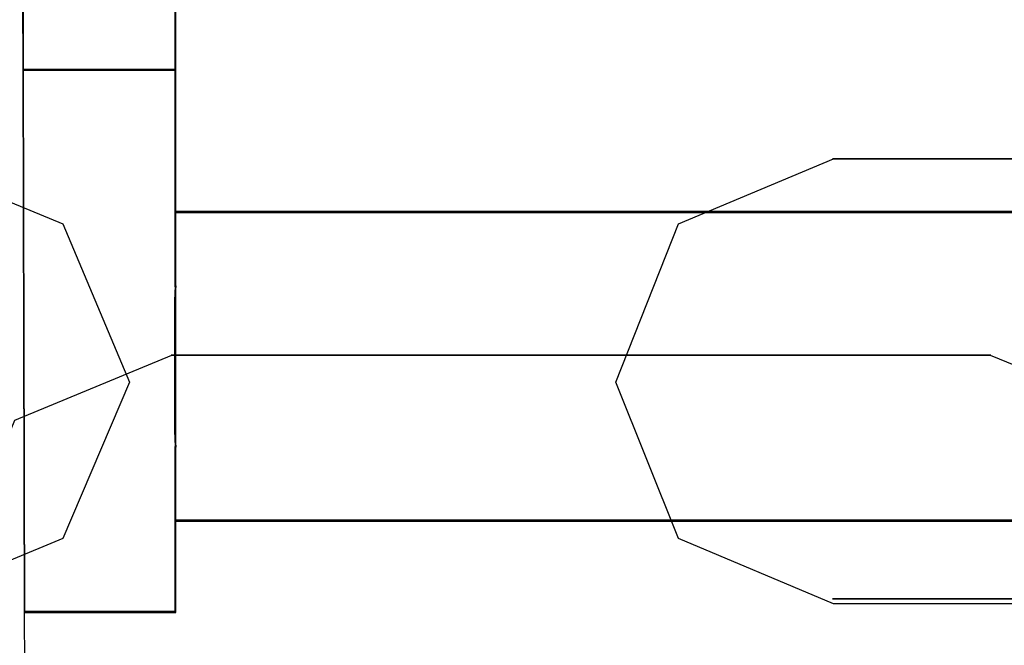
# Model space of a CAD drawing. Header units: millimetres. Extents: x 18084 to 52399, y 38174 to 56392.
# Tile 117 of 250: x 25556 to 25570, y 50615 to 50624. Entities that reach past the tile are written whole.
import ezdxf

# ---------------------------------------------------------------- set-up
doc = ezdxf.new("R2010")
doc.units = ezdxf.units.MM
doc.header["$LTSCALE"] = 100
doc.layers.add('30', color=7, linetype='Continuous')
doc.layers.add('45', color=7, linetype='Continuous')

msp = doc.modelspace()

# ---------------------------------------------------------------- linework, layer by layer
at = {"layer": '30', "color": 7}
for points in [[(25556.33, 50621.032), (25557.283, 50618.771), (25556.33, 50616.541), (25554.086, 50615.611), (25542.404, 50615.611), (25540.129, 50616.541), (25539.207, 50618.771), (25540.129, 50621.032), (25542.404, 50621.961), (25554.086, 50621.961), (25556.33, 50621.032)], [(25556.33, 50621.032), (25557.283, 50618.771), (25556.33, 50616.541), (25554.086, 50615.611), (25542.404, 50615.611), (25540.129, 50616.541), (25539.207, 50618.771), (25540.129, 50621.032), (25542.404, 50621.961), (25554.086, 50621.961), (25556.33, 50621.032)], [(25556.33, 50621.032), (25557.283, 50618.771), (25556.33, 50616.541), (25554.086, 50615.611), (25542.404, 50615.611), (25540.129, 50616.541), (25539.207, 50618.771), (25540.129, 50621.032), (25542.404, 50621.961), (25554.086, 50621.961), (25556.33, 50621.032)], [(25556.33, 50621.032), (25557.283, 50618.771), (25556.33, 50616.541), (25554.086, 50615.611), (25542.404, 50615.611), (25540.129, 50616.541), (25539.207, 50618.771), (25540.129, 50621.032), (25542.404, 50621.961), (25554.086, 50621.961), (25556.33, 50621.032)], [(25556.33, 50621.032), (25557.283, 50618.771), (25556.33, 50616.541), (25554.086, 50615.611), (25542.404, 50615.611), (25540.129, 50616.541), (25539.207, 50618.771), (25540.129, 50621.032), (25542.404, 50621.961), (25554.086, 50621.961), (25556.33, 50621.032)], [(25556.33, 50621.032), (25557.283, 50618.771), (25556.33, 50616.541), (25554.086, 50615.611), (25542.404, 50615.611), (25540.129, 50616.541), (25539.207, 50618.771), (25540.129, 50621.032), (25542.404, 50621.961), (25554.086, 50621.961), (25556.33, 50621.032)], [(25581.382, 50621.032), (25582.273, 50618.771), (25581.382, 50616.541), (25579.107, 50615.611), (25567.332, 50615.611), (25565.119, 50616.541), (25564.227, 50618.771), (25565.119, 50621.032), (25567.332, 50621.961), (25579.107, 50621.961), (25581.382, 50621.032)], [(25581.382, 50621.032), (25582.273, 50618.771), (25581.382, 50616.541), (25579.107, 50615.611), (25567.332, 50615.611), (25565.119, 50616.541), (25564.227, 50618.771), (25565.119, 50621.032), (25567.332, 50621.961), (25579.107, 50621.961), (25581.382, 50621.032)], [(25581.382, 50621.032), (25582.273, 50618.771), (25581.382, 50616.541), (25579.107, 50615.611), (25567.332, 50615.611), (25565.119, 50616.541), (25564.227, 50618.771), (25565.119, 50621.032), (25567.332, 50621.961), (25579.107, 50621.961), (25581.382, 50621.032)], [(25581.382, 50621.032), (25582.273, 50618.771), (25581.382, 50616.541), (25579.107, 50615.611), (25567.332, 50615.611), (25565.119, 50616.541), (25564.227, 50618.771), (25565.119, 50621.032), (25567.332, 50621.961), (25579.107, 50621.961), (25581.382, 50621.032)], [(25581.382, 50621.032), (25582.273, 50618.771), (25581.382, 50616.541), (25579.107, 50615.611), (25567.332, 50615.611), (25565.119, 50616.541), (25564.227, 50618.771), (25565.119, 50621.032), (25567.332, 50621.961), (25579.107, 50621.961), (25581.382, 50621.032)], [(25581.382, 50621.032), (25582.273, 50618.771), (25581.382, 50616.541), (25579.107, 50615.611), (25567.332, 50615.611), (25565.119, 50616.541), (25564.227, 50618.771), (25565.119, 50621.032), (25567.332, 50621.961), (25579.107, 50621.961), (25581.382, 50621.032)], [(25555.644, 50618.231), (25557.889, 50619.16), (25569.571, 50619.16), (25571.846, 50618.231), (25572.768, 50615.971), (25571.846, 50613.741), (25569.571, 50612.813), (25557.889, 50612.813), (25555.644, 50613.741), (25554.722, 50615.971), (25555.644, 50618.231)], [(25555.644, 50618.231), (25557.889, 50619.16), (25569.571, 50619.16), (25571.846, 50618.231), (25572.768, 50615.971), (25571.846, 50613.741), (25569.571, 50612.813), (25557.889, 50612.813), (25555.644, 50613.741), (25554.722, 50615.971), (25555.644, 50618.231)], [(25555.644, 50618.231), (25557.889, 50619.16), (25569.571, 50619.16), (25571.846, 50618.231), (25572.768, 50615.971), (25571.846, 50613.741), (25569.571, 50612.813), (25557.889, 50612.813), (25555.644, 50613.741), (25554.722, 50615.971), (25555.644, 50618.231)], [(25555.644, 50618.231), (25557.889, 50619.16), (25569.571, 50619.16), (25571.846, 50618.231), (25572.768, 50615.971), (25571.846, 50613.741), (25569.571, 50612.813), (25557.889, 50612.813), (25555.644, 50613.741), (25554.722, 50615.971), (25555.644, 50618.231)], [(25555.644, 50618.231), (25557.889, 50619.16), (25569.571, 50619.16), (25571.846, 50618.231), (25572.768, 50615.971), (25571.846, 50613.741), (25569.571, 50612.813), (25557.889, 50612.813), (25555.644, 50613.741), (25554.722, 50615.971), (25555.644, 50618.231)], [(25555.644, 50618.231), (25557.889, 50619.16), (25569.571, 50619.16), (25571.846, 50618.231), (25572.768, 50615.971), (25571.846, 50613.741), (25569.571, 50612.813), (25557.889, 50612.813), (25555.644, 50613.741), (25554.722, 50615.971), (25555.644, 50618.231)]]:
    msp.add_lwpolyline(points, close=True, dxfattribs=at)
at = {"layer": '30', "color": 59}
for points in [[(25556.33, 50621.032), (25557.283, 50618.771), (25556.33, 50616.541), (25554.086, 50615.611), (25542.404, 50615.611), (25540.129, 50616.541), (25539.207, 50618.771), (25540.129, 50621.032), (25542.404, 50621.961), (25554.086, 50621.961), (25556.33, 50621.032)], [(25556.33, 50621.032), (25557.283, 50618.771), (25556.33, 50616.541), (25554.086, 50615.611), (25542.404, 50615.611), (25540.129, 50616.541), (25539.207, 50618.771), (25540.129, 50621.032), (25542.404, 50621.961), (25554.086, 50621.961), (25556.33, 50621.032)], [(25581.382, 50621.032), (25582.273, 50618.771), (25581.382, 50616.541), (25579.107, 50615.611), (25567.332, 50615.611), (25565.119, 50616.541), (25564.227, 50618.771), (25565.119, 50621.032), (25567.332, 50621.961), (25579.107, 50621.961), (25581.382, 50621.032)], [(25581.382, 50621.032), (25582.273, 50618.771), (25581.382, 50616.541), (25579.107, 50615.611), (25567.332, 50615.611), (25565.119, 50616.541), (25564.227, 50618.771), (25565.119, 50621.032), (25567.332, 50621.961), (25579.107, 50621.961), (25581.382, 50621.032)], [(25555.644, 50618.231), (25557.889, 50619.16), (25569.571, 50619.16), (25571.846, 50618.231), (25572.768, 50615.971), (25571.846, 50613.741), (25569.571, 50612.813), (25557.889, 50612.813), (25555.644, 50613.741), (25554.722, 50615.971), (25555.644, 50618.231)], [(25555.644, 50618.231), (25557.889, 50619.16), (25569.571, 50619.16), (25571.846, 50618.231), (25572.768, 50615.971), (25571.846, 50613.741), (25569.571, 50612.813), (25557.889, 50612.813), (25555.644, 50613.741), (25554.722, 50615.971), (25555.644, 50618.231)]]:
    msp.add_lwpolyline(points, close=True, dxfattribs=at)
at = {"layer": '30', "color": 139}
for points in [[(25579.118, 50621.961), (25567.32, 50621.961), (25579.118, 50621.961)], [(25579.118, 50621.961), (25567.32, 50621.961), (25579.118, 50621.961)], [(25569.583, 50619.16), (25557.877, 50619.16), (25569.583, 50619.16)], [(25569.583, 50619.16), (25557.877, 50619.16), (25569.583, 50619.16)], [(25567.32, 50615.681), (25579.118, 50615.681), (25567.32, 50615.681)], [(25567.32, 50615.681), (25579.118, 50615.681), (25567.32, 50615.681)]]:
    msp.add_lwpolyline(points, close=True, dxfattribs=at)
at = {"layer": '45', "color": 7}
for p, q in [((25555.716, 50642.315), (25555.759, 50623.225)), ((25555.716, 50642.315), (25555.759, 50623.225)), ((25555.721, 50642.311), (25555.764, 50623.229)), ((25555.721, 50642.311), (25555.764, 50623.229)), ((25557.932, 50620.145), (25557.932, 50637.505)), ((25557.932, 50637.505), (25557.932, 50620.145)), ((25557.932, 50620.145), (25557.932, 50637.505)), ((25557.932, 50637.505), (25557.932, 50620.145)), ((25557.932, 50637.502), (25557.932, 50623.226)), ((25557.932, 50637.502), (25557.932, 50623.226)), ((25557.933, 50623.225), (25557.933, 50637.5)), ((25557.933, 50623.225), (25557.933, 50637.5)), ((25557.936, 50623.229), (25557.936, 50637.498)), ((25557.936, 50623.229), (25557.936, 50637.498)), ((25557.937, 50637.498), (25557.937, 50623.229)), ((25557.937, 50637.498), (25557.937, 50623.229)), ((25555.759, 50623.225), (25557.933, 50623.225)), ((25555.759, 50623.225), (25557.933, 50623.225)), ((25557.944, 50623.237), (25555.76, 50623.237)), ((25555.76, 50623.237), (25557.944, 50623.237)), ((25557.944, 50623.237), (25555.76, 50623.237)), ((25555.76, 50623.237), (25555.777, 50615.487)), ((25557.944, 50623.237), (25555.76, 50623.237)), ((25555.76, 50623.237), (25557.944, 50623.237)), ((25557.944, 50623.237), (25555.76, 50623.237)), ((25555.76, 50623.237), (25555.777, 50615.487)), ((25555.764, 50623.229), (25557.936, 50623.229)), ((25555.764, 50623.229), (25557.936, 50623.229)), ((25557.939, 50623.232), (25555.765, 50623.232)), ((25555.765, 50623.232), (25555.782, 50615.492)), ((25557.939, 50623.232), (25555.765, 50623.232)), ((25555.765, 50623.232), (25555.782, 50615.492)), ((25557.932, 50623.226), (25557.932, 50621.195)), ((25557.932, 50623.226), (25557.932, 50621.195)), ((25557.937, 50623.229), (25557.937, 50621.2)), ((25557.937, 50623.229), (25557.937, 50621.2)), ((25557.939, 50621.202), (25557.939, 50623.232)), ((25557.939, 50621.202), (25557.939, 50623.232)), ((25557.944, 50623.237), (25557.944, 50623.237)), ((25557.944, 50621.205), (25557.944, 50623.237)), ((25557.944, 50623.237), (25557.944, 50623.237)), ((25557.944, 50621.205), (25557.944, 50623.237)), ((25557.932, 50621.207), (25571.571, 50621.207)), ((25571.571, 50621.207), (25557.932, 50621.207)), ((25557.932, 50621.207), (25557.932, 50621.207)), ((25559.954, 50621.207), (25557.932, 50621.207)), ((25557.932, 50621.207), (25557.932, 50620.154)), ((25557.932, 50621.207), (25571.571, 50621.207)), ((25571.571, 50621.207), (25557.932, 50621.207)), ((25557.932, 50621.207), (25557.932, 50621.207)), ((25559.954, 50621.207), (25557.932, 50621.207)), ((25557.932, 50621.207), (25557.932, 50620.154)), ((25557.932, 50621.195), (25559.954, 50621.195)), ((25557.932, 50621.195), (25559.954, 50621.195)), ((25557.937, 50621.2), (25559.957, 50621.2)), ((25557.937, 50621.2), (25559.957, 50621.2)), ((25557.939, 50620.151), (25557.939, 50621.202)), ((25557.939, 50621.202), (25557.939, 50621.202)), ((25557.939, 50620.151), (25557.939, 50621.202)), ((25557.939, 50621.202), (25557.939, 50621.202)), ((25557.944, 50620.153), (25557.944, 50621.205)), ((25557.944, 50621.205), (25557.944, 50621.205)), ((25557.944, 50620.153), (25557.944, 50621.205)), ((25557.944, 50621.205), (25557.944, 50621.205)), ((25559.951, 50621.207), (25559.951, 50621.207)), ((25559.951, 50621.207), (25559.951, 50621.207)), ((25559.951, 50621.207), (25559.951, 50621.207)), ((25559.951, 50621.207), (25559.951, 50621.207)), ((25559.951, 50621.207), (25559.951, 50621.207)), ((25559.951, 50621.207), (25559.951, 50621.207)), ((25559.951, 50621.207), (25559.951, 50621.207)), ((25559.951, 50621.207), (25559.951, 50621.207)), ((25559.951, 50621.207), (25559.951, 50621.207)), ((25559.951, 50621.207), (25559.951, 50621.207)), ((25560.943, 50621.207), (25559.954, 50621.207)), ((25560.943, 50621.207), (25559.954, 50621.207)), ((25559.954, 50621.195), (25560.943, 50621.195)), ((25559.954, 50621.195), (25560.943, 50621.195)), ((25559.957, 50621.2), (25560.946, 50621.2)), ((25559.957, 50621.2), (25560.946, 50621.2)), ((25560.94, 50621.207), (25560.94, 50621.207)), ((25560.94, 50621.207), (25560.94, 50621.207)), ((25560.94, 50621.207), (25560.94, 50621.207)), ((25560.94, 50621.207), (25560.94, 50621.207)), ((25560.94, 50621.207), (25560.94, 50621.207)), ((25560.94, 50621.207), (25560.94, 50621.207)), ((25560.94, 50621.207), (25560.94, 50621.207)), ((25560.94, 50621.207), (25560.94, 50621.207)), ((25560.94, 50621.207), (25560.94, 50621.207)), ((25560.94, 50621.207), (25560.94, 50621.207)), ((25571.57, 50621.207), (25560.943, 50621.207)), ((25571.57, 50621.207), (25560.943, 50621.207)), ((25560.943, 50621.195), (25571.571, 50621.195)), ((25560.943, 50621.195), (25571.571, 50621.195)), ((25560.946, 50621.2), (25571.566, 50621.2)), ((25560.946, 50621.2), (25571.566, 50621.2)), ((25557.944, 50620.148), (25557.927, 50619.943)), ((25557.944, 50620.148), (25557.927, 50619.943)), ((25557.932, 50620.143), (25557.927, 50619.939)), ((25557.932, 50620.143), (25557.927, 50619.939)), ((25557.932, 50620.133), (25557.932, 50620.157)), ((25557.932, 50620.157), (25557.932, 50620.133)), ((25557.932, 50620.133), (25557.932, 50620.157)), ((25557.932, 50620.157), (25557.932, 50620.133)), ((25557.932, 50620.154), (25557.932, 50620.143)), ((25557.932, 50620.154), (25557.932, 50620.143)), ((25557.932, 50620.145), (25557.932, 50620.145)), ((25557.932, 50620.145), (25557.932, 50620.145)), ((25557.932, 50620.133), (25557.932, 50620.133)), ((25557.932, 50620.133), (25557.932, 50620.133)), ((25557.934, 50619.937), (25557.939, 50620.14)), ((25557.934, 50619.937), (25557.939, 50620.14)), ((25557.939, 50620.14), (25557.939, 50620.151)), ((25557.939, 50620.14), (25557.939, 50620.151)), ((25557.939, 50619.938), (25557.944, 50620.141)), ((25557.939, 50619.938), (25557.944, 50620.141)), ((25557.944, 50620.141), (25557.944, 50620.153)), ((25557.944, 50620.141), (25557.944, 50620.153)), ((25557.944, 50617.845), (25557.944, 50620.148)), ((25557.944, 50620.148), (25557.944, 50620.148)), ((25557.944, 50617.845), (25557.944, 50620.148)), ((25557.944, 50620.148), (25557.944, 50620.148)), ((25557.927, 50619.943), (25557.927, 50618.077)), ((25557.927, 50619.943), (25557.927, 50618.077)), ((25557.927, 50619.939), (25557.927, 50618.08)), ((25557.927, 50619.939), (25557.927, 50618.08)), ((25557.934, 50618.083), (25557.934, 50619.937)), ((25557.934, 50618.083), (25557.934, 50619.937)), ((25557.939, 50618.082), (25557.939, 50619.938)), ((25557.939, 50618.082), (25557.939, 50619.938)), ((25557.927, 50618.08), (25557.932, 50617.849)), ((25557.927, 50618.08), (25557.932, 50617.849)), ((25557.927, 50618.077), (25557.944, 50617.845)), ((25557.927, 50618.077), (25557.944, 50617.845)), ((25557.939, 50617.852), (25557.934, 50618.083)), ((25557.939, 50617.852), (25557.934, 50618.083)), ((25557.944, 50617.85), (25557.939, 50618.082)), ((25557.944, 50617.85), (25557.939, 50618.082)), ((25557.932, 50617.857), (25557.932, 50617.84)), ((25557.932, 50617.84), (25557.932, 50617.857)), ((25557.932, 50617.857), (25557.932, 50617.857)), ((25557.932, 50617.857), (25557.932, 50617.84)), ((25557.932, 50617.84), (25557.932, 50617.857)), ((25557.932, 50617.857), (25557.932, 50617.857)), ((25557.932, 50615.487), (25557.932, 50617.852)), ((25557.932, 50617.852), (25557.932, 50615.487)), ((25557.932, 50615.487), (25557.932, 50617.852)), ((25557.932, 50617.852), (25557.932, 50615.487)), ((25557.932, 50617.849), (25557.932, 50617.843)), ((25557.932, 50617.849), (25557.932, 50617.843)), ((25557.932, 50617.843), (25557.932, 50616.79)), ((25557.932, 50617.843), (25557.932, 50616.79)), ((25557.939, 50617.847), (25557.939, 50617.852)), ((25557.939, 50617.847), (25557.939, 50617.852)), ((25557.939, 50616.796), (25557.939, 50617.847)), ((25557.939, 50616.796), (25557.939, 50617.847)), ((25557.944, 50617.845), (25557.944, 50617.85)), ((25557.944, 50617.845), (25557.944, 50617.85)), ((25557.944, 50616.793), (25557.944, 50617.845)), ((25557.944, 50616.793), (25557.944, 50617.845)), ((25557.932, 50616.802), (25571.571, 50616.802)), ((25571.571, 50616.802), (25557.932, 50616.802)), ((25557.932, 50616.802), (25557.932, 50616.802)), ((25557.932, 50616.802), (25571.571, 50616.802)), ((25571.571, 50616.802), (25557.932, 50616.802)), ((25557.932, 50616.802), (25557.932, 50616.802)), ((25559.957, 50616.798), (25557.937, 50616.798)), ((25557.937, 50616.798), (25557.937, 50615.493)), ((25559.957, 50616.798), (25557.937, 50616.798)), ((25557.937, 50616.798), (25557.937, 50615.493)), ((25559.951, 50616.802), (25559.951, 50616.802)), ((25559.951, 50616.802), (25559.951, 50616.802)), ((25559.951, 50616.802), (25559.951, 50616.802)), ((25559.951, 50616.802), (25559.951, 50616.802)), ((25559.951, 50616.802), (25559.951, 50616.802)), ((25559.951, 50616.802), (25559.951, 50616.802)), ((25559.951, 50616.802), (25559.951, 50616.802)), ((25559.951, 50616.802), (25559.951, 50616.802)), ((25559.951, 50616.802), (25559.951, 50616.802)), ((25559.951, 50616.802), (25559.951, 50616.802)), ((25560.946, 50616.798), (25559.957, 50616.798)), ((25560.946, 50616.798), (25559.957, 50616.798)), ((25560.94, 50616.802), (25560.94, 50616.802)), ((25560.94, 50616.802), (25560.94, 50616.802)), ((25560.94, 50616.802), (25560.94, 50616.802)), ((25560.94, 50616.802), (25560.94, 50616.802)), ((25560.94, 50616.802), (25560.94, 50616.802)), ((25560.94, 50616.802), (25560.94, 50616.802)), ((25560.94, 50616.802), (25560.94, 50616.802)), ((25560.94, 50616.802), (25560.94, 50616.802)), ((25560.94, 50616.802), (25560.94, 50616.802)), ((25560.94, 50616.802), (25560.94, 50616.802)), ((25571.565, 50616.798), (25560.946, 50616.798)), ((25571.565, 50616.798), (25560.946, 50616.798)), ((25557.932, 50616.79), (25559.954, 50616.79)), ((25557.932, 50616.79), (25559.954, 50616.79)), ((25557.939, 50615.492), (25557.939, 50616.796)), ((25557.939, 50615.492), (25557.939, 50616.796)), ((25557.944, 50615.487), (25557.944, 50616.793)), ((25557.944, 50615.487), (25557.944, 50616.793)), ((25559.954, 50616.79), (25560.943, 50616.79)), ((25559.954, 50616.79), (25560.943, 50616.79)), ((25560.943, 50616.79), (25571.57, 50616.79)), ((25560.943, 50616.79), (25571.57, 50616.79)), ((25557.944, 50615.5), (25555.775, 50615.5)), ((25555.775, 50615.5), (25557.944, 50615.5)), ((25557.944, 50615.5), (25555.775, 50615.5)), ((25555.775, 50615.5), (25557.944, 50615.5)), ((25555.777, 50615.487), (25557.944, 50615.487)), ((25555.777, 50615.487), (25557.944, 50615.487)), ((25557.937, 50615.493), (25555.78, 50615.493)), ((25555.78, 50615.493), (25555.786, 50611.944)), ((25557.937, 50615.493), (25555.78, 50615.493)), ((25555.78, 50615.493), (25555.786, 50611.944)), ((25555.782, 50615.492), (25557.939, 50615.492)), ((25555.782, 50615.492), (25557.939, 50615.492)), ((25557.932, 50615.487), (25557.932, 50615.487)), ((25557.932, 50615.487), (25557.932, 50615.487)), ((25557.944, 50615.5), (25557.944, 50615.5)), ((25557.944, 50615.5), (25557.944, 50615.5))]:
    msp.add_line(p, q, dxfattribs=at)
at = {"layer": '45', "color": 59}
for p, q in [((25559.958, 50621.202), (25557.937, 50621.202)), ((25557.937, 50621.202), (25557.937, 50620.151)), ((25559.958, 50621.202), (25557.937, 50621.202)), ((25557.937, 50621.202), (25557.937, 50620.151)), ((25560.946, 50621.202), (25559.958, 50621.202)), ((25560.946, 50621.202), (25559.958, 50621.202)), ((25571.565, 50621.202), (25560.946, 50621.202)), ((25571.565, 50621.202), (25560.946, 50621.202)), ((25557.937, 50620.14), (25557.932, 50619.937)), ((25557.937, 50620.14), (25557.932, 50619.937)), ((25557.937, 50620.151), (25557.937, 50620.14)), ((25557.937, 50620.151), (25557.937, 50620.14)), ((25557.932, 50619.937), (25557.932, 50618.083)), ((25557.932, 50619.937), (25557.932, 50618.083)), ((25557.932, 50618.083), (25557.937, 50617.851)), ((25557.932, 50618.083), (25557.937, 50617.851)), ((25557.937, 50617.851), (25557.937, 50617.846)), ((25557.937, 50617.851), (25557.937, 50617.846)), ((25557.937, 50617.846), (25557.937, 50616.795)), ((25557.937, 50617.846), (25557.937, 50616.795)), ((25557.937, 50616.795), (25559.958, 50616.795)), ((25557.937, 50616.795), (25559.958, 50616.795)), ((25559.958, 50616.795), (25560.946, 50616.795)), ((25559.958, 50616.795), (25560.946, 50616.795)), ((25560.946, 50616.795), (25571.565, 50616.795)), ((25560.946, 50616.795), (25571.565, 50616.795))]:
    msp.add_line(p, q, dxfattribs=at)

doc.saveas('drawing.dxf')
